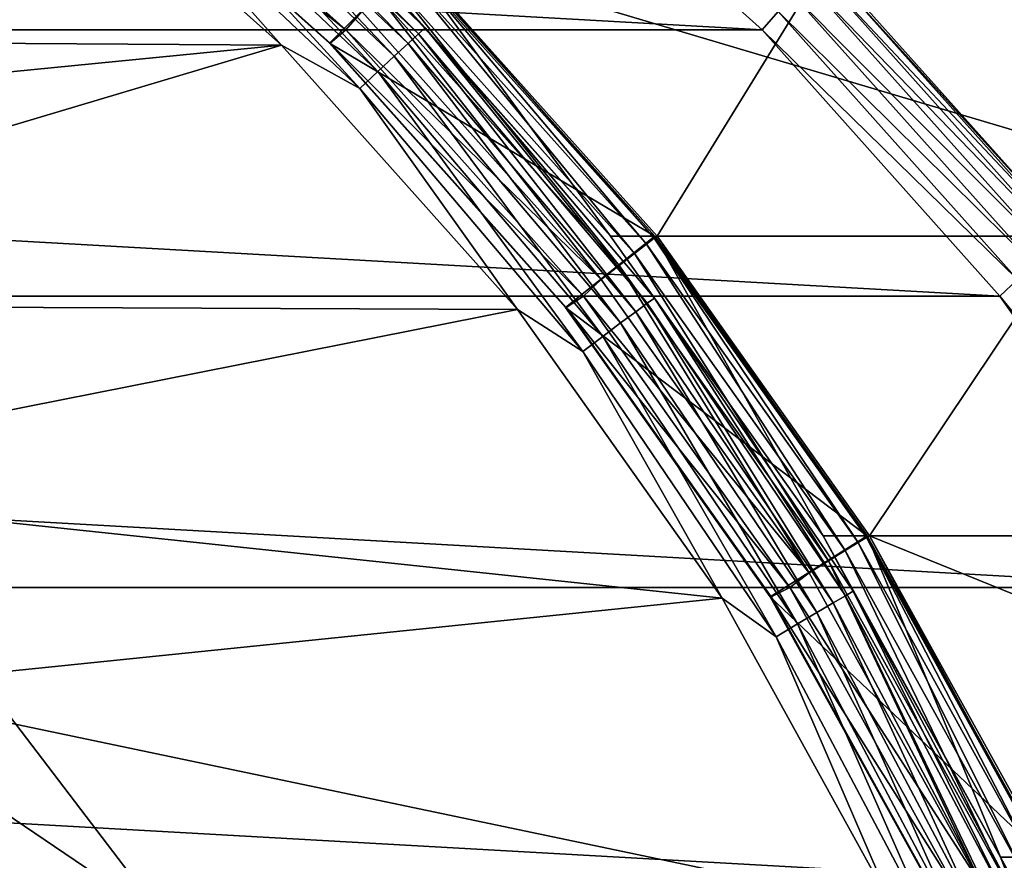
# Model space of a CAD drawing. Header units: metres. Extents: x -22 to 237, y -22 to 22.
# Tile 67 of 80: x 136.33 to 140.54, y 6.06 to 9.65. Entities that reach past the tile are written whole.
import ezdxf

# ---------------------------------------------------------------- set-up
doc = ezdxf.new("R2010")
doc.units = ezdxf.units.M
doc.layers.add('solid_KKK', color=7, linetype='CONTINUOUS')

msp = doc.modelspace()

# ---------------------------------------------------------------- linework, layer by layer
at = {"layer": 'solid_KKK'}
for points in [[(222, -15, 265.399994), (222, 15, 265.399994), (120.987495, 15, 265.399994)], [(120.987495, -15, 265.399994), (222, -15, 265.399994), (120.987495, 15, 265.399994)], [(120.987495, -15, 250.300003), (120.987495, 15, 250.300003), (222, 15, 250.300003)], [(120.987495, -15, 250.300003), (222, 15, 250.300003), (222, -15, 250.300003)], [(136.935623, 10.632493, 415.484131), (138.032089, 9.593707, 415.503265), (136.961441, 10.660714, 415.378784)], [(136.961441, 10.660714, 415.378784), (138.060806, 9.619171, 415.39798), (137.807449, 9.899495, 415.282288)], [(138.032089, 9.593707, 415.503265), (138.060806, 9.619171, 415.39798), (136.961441, 10.660714, 415.378784)], [(120.26149, 9.611737, 301.958801), (121.398697, 10.629139, 301.978638), (139.501663, 9.611767, 302.294647)], [(121.398697, 10.629139, 301.978638), (138.364456, 10.629162, 302.27478), (139.501663, 9.611767, 302.294647)], [(136.524231, 10.563396, 404.258209), (137.721527, 9.611755, 404.279114), (136.58432, 10.629151, 404.259247)], [(137.78978, 9.689571, 404.266754), (136.58432, 10.629151, 404.259247), (137.721527, 9.611755, 404.279114)], [(136.895355, 10.587022, 415.578308), (137.987122, 9.552679, 415.597382), (136.935623, 10.632493, 415.484131)], [(137.987122, 9.552679, 415.597382), (138.032089, 9.593707, 415.503265), (136.935623, 10.632493, 415.484131)], [(139.569733, 9.689857, 302.309448), (139.501663, 9.611767, 302.294647), (138.364456, 10.629162, 302.27478)], [(136.842636, 10.526587, 415.656616), (137.928192, 9.498149, 415.675568), (136.895355, 10.587022, 415.578308)], [(137.928192, 9.498149, 415.675568), (137.987122, 9.552679, 415.597382), (136.895355, 10.587022, 415.578308)], [(131.534897, 9.583913, 415.672852), (137.445755, 9.545416, 415.776031), (136.317062, 10.554325, 415.756348)], [(136.710999, 10.373569, 415.750793), (136.317062, 10.554325, 415.756348), (137.445755, 9.545416, 415.776031)], [(137.650345, 9.553759, 404.477875), (136.524231, 10.563396, 404.258209), (136.520844, 10.563314, 404.45816)], [(137.650345, 9.553759, 404.477875), (136.520844, 10.563314, 404.45816), (137.995987, 9.899446, 404.483917)], [(136.524231, 10.563396, 404.258209), (137.653809, 9.553778, 404.277924), (137.721527, 9.611755, 404.279114)], [(137.650345, 9.553759, 404.477875), (137.653809, 9.553778, 404.277924), (136.524231, 10.563396, 404.258209)], [(136.780151, 10.454225, 415.715088), (137.858231, 9.432856, 415.733917), (136.842636, 10.526587, 415.656616)], [(137.858231, 9.432856, 415.733917), (137.928192, 9.498149, 415.675568), (136.842636, 10.526587, 415.656616)], [(136.710999, 10.373569, 415.750793), (137.780762, 9.360081, 415.76947), (136.780151, 10.454225, 415.715088)], [(137.780762, 9.360081, 415.76947), (137.858231, 9.432856, 415.733917), (136.780151, 10.454225, 415.715088)], [(136.710999, 10.373569, 415.750793), (137.445755, 9.545416, 415.776031), (137.780762, 9.360081, 415.76947)], [(137.650345, 9.553759, 404.477875), (137.995987, 9.899446, 404.483917), (139.041946, 8.728827, 404.502167)], [(137.807449, 9.899495, 415.282288), (138.853439, 8.728857, 415.300537), (137.995987, 9.899446, 404.483917)], [(138.060806, 9.619171, 415.39798), (138.853439, 8.728857, 415.300537), (137.807449, 9.899495, 415.282288)], [(137.994965, 9.889857, 403.987366), (139.039932, 8.720359, 404.005585), (138.006409, 9.899495, 403.884003)], [(138.853439, 8.728857, 415.300537), (139.041946, 8.728827, 404.502167), (137.995987, 9.899446, 404.483917)], [(139.772598, 9.899495, 302.699432), (138.006409, 9.899495, 403.884003), (139.052399, 8.728857, 403.902283)], [(139.039932, 8.720359, 404.005585), (139.052399, 8.728857, 403.902283), (138.006409, 9.899495, 403.884003)], [(140.818588, 8.728857, 302.717682), (139.772598, 9.899495, 302.699432), (139.052399, 8.728857, 403.902283)], [(139.764832, 9.889934, 302.596161), (139.772598, 9.899495, 302.699432), (140.818588, 8.728857, 302.717682)], [(137.918533, 9.816547, 404.165497), (138.955765, 8.655719, 404.183624), (137.964996, 9.861565, 404.083405)], [(137.964996, 9.861565, 404.083405), (139.006973, 8.695412, 404.101593), (137.994965, 9.889857, 403.987366)], [(138.955765, 8.655719, 404.183624), (139.006973, 8.695412, 404.101593), (137.964996, 9.861565, 404.083405)], [(139.006973, 8.695412, 404.101593), (139.039932, 8.720359, 404.005585), (137.994965, 9.889857, 403.987366)], [(139.738297, 9.861712, 302.499054), (140.780304, 8.695542, 302.517242), (139.694809, 9.816757, 302.415314)], [(139.764832, 9.889934, 302.596161), (140.809814, 8.720427, 302.61438), (139.738297, 9.861712, 302.499054)], [(140.809814, 8.720427, 302.61438), (140.780304, 8.695542, 302.517242), (139.738297, 9.861712, 302.499054)], [(139.764832, 9.889934, 302.596161), (140.818588, 8.728857, 302.717682), (140.809814, 8.720427, 302.61438)], [(137.858765, 9.757881, 404.228058), (138.889801, 8.60399, 404.246063), (137.918533, 9.816547, 404.165497)], [(138.889801, 8.60399, 404.246063), (138.955765, 8.655719, 404.183624), (137.918533, 9.816547, 404.165497)], [(139.694809, 9.816757, 302.415314), (140.73204, 8.655903, 302.433441), (139.637299, 9.758138, 302.350647)], [(140.780304, 8.695542, 302.517242), (140.73204, 8.655903, 302.433441), (139.694809, 9.816757, 302.415314)], [(137.78978, 9.689571, 404.266754), (138.813583, 8.543757, 404.284637), (137.858765, 9.757881, 404.228058)], [(138.813583, 8.543757, 404.284637), (138.889801, 8.60399, 404.246063), (137.858765, 9.757881, 404.228058)], [(139.637299, 9.758138, 302.350647), (140.66835, 8.604216, 302.368652), (139.569733, 9.689857, 302.309448)], [(140.73204, 8.655903, 302.433441), (140.66835, 8.604216, 302.368652), (139.637299, 9.758138, 302.350647)], [(137.78978, 9.689571, 404.266754), (137.721527, 9.611755, 404.279114), (138.813583, 8.543757, 404.284637)], [(139.569733, 9.689857, 302.309448), (140.593567, 8.54401, 302.327332), (139.501663, 9.611767, 302.294647)], [(140.66835, 8.604216, 302.368652), (140.593567, 8.54401, 302.327332), (139.569733, 9.689857, 302.309448)], [(119.245277, 8.473162, 301.941071), (120.26149, 9.611737, 301.958801), (140.517868, 8.473194, 302.312378)], [(120.26149, 9.611737, 301.958801), (139.501663, 9.611767, 302.294647), (140.517868, 8.473194, 302.312378)], [(137.653809, 9.553778, 404.277924), (138.737732, 8.473182, 404.296844), (137.721527, 9.611755, 404.279114)], [(138.813583, 8.543757, 404.284637), (137.721527, 9.611755, 404.279114), (138.737732, 8.473182, 404.296844)], [(138.032089, 9.593707, 415.503265), (139.009827, 8.442444, 415.520325), (138.060806, 9.619171, 415.39798)], [(138.060806, 9.619171, 415.39798), (139.041153, 8.464852, 415.4151), (138.853439, 8.728857, 415.300537)], [(139.009827, 8.442444, 415.520325), (139.041153, 8.464852, 415.4151), (138.060806, 9.619171, 415.39798)], [(140.593567, 8.54401, 302.327332), (140.517868, 8.473194, 302.312378), (139.501663, 9.611767, 302.294647)], [(131.534897, 9.583913, 415.672852), (132.663528, 9.075863, 415.692566), (137.445755, 9.545416, 415.776031)], [(137.987122, 9.552679, 415.597382), (138.960693, 8.40634, 415.61438), (138.032089, 9.593707, 415.503265)], [(138.960693, 8.40634, 415.61438), (139.009827, 8.442444, 415.520325), (138.032089, 9.593707, 415.503265)], [(132.663528, 9.075863, 415.692566), (133.72258, 8.435537, 415.71106), (137.445755, 9.545416, 415.776031)], [(133.72258, 8.435537, 415.71106), (138.454376, 8.416451, 415.79364), (137.445755, 9.545416, 415.776031)], [(137.780762, 9.360081, 415.76947), (137.445755, 9.545416, 415.776031), (138.454376, 8.416451, 415.79364)], [(138.659729, 8.424093, 404.495514), (137.653809, 9.553778, 404.277924), (137.650345, 9.553759, 404.477875)], [(138.659729, 8.424093, 404.495514), (137.650345, 9.553759, 404.477875), (139.041946, 8.728827, 404.502167)], [(137.653809, 9.553778, 404.277924), (138.663269, 8.424016, 404.295532), (138.737732, 8.473182, 404.296844)], [(138.659729, 8.424093, 404.495514), (138.663269, 8.424016, 404.295532), (137.653809, 9.553778, 404.277924)], [(137.928192, 9.498149, 415.675568), (138.896194, 8.358353, 415.692474), (137.987122, 9.552679, 415.597382)], [(138.896194, 8.358353, 415.692474), (138.960693, 8.40634, 415.61438), (137.987122, 9.552679, 415.597382)], [(137.858231, 9.432856, 415.733917), (138.81958, 8.300895, 415.750702), (137.928192, 9.498149, 415.675568)], [(138.81958, 8.300895, 415.750702), (138.896194, 8.358353, 415.692474), (137.928192, 9.498149, 415.675568)], [(137.780762, 9.360081, 415.76947), (138.734695, 8.236853, 415.786133), (137.858231, 9.432856, 415.733917)], [(138.734695, 8.236853, 415.786133), (138.81958, 8.300895, 415.750702), (137.858231, 9.432856, 415.733917)], [(137.780762, 9.360081, 415.76947), (138.454376, 8.416451, 415.79364), (138.734695, 8.236853, 415.786133)], [(138.659729, 8.424093, 404.495514), (139.041946, 8.728827, 404.502167), (139.950287, 7.448444, 404.518036)], [(138.853439, 8.728857, 415.300537), (139.761795, 7.448449, 415.316376), (139.041946, 8.728827, 404.502167)], [(139.041153, 8.464852, 415.4151), (139.761795, 7.448449, 415.316376), (138.853439, 8.728857, 415.300537)], [(139.006973, 8.695412, 404.101593), (139.91185, 7.419909, 404.117401), (139.039932, 8.720359, 404.005585)], [(139.039932, 8.720359, 404.005585), (139.947418, 7.441198, 404.021423), (139.052399, 8.728857, 403.902283)], [(139.91185, 7.419909, 404.117401), (139.947418, 7.441198, 404.021423), (139.039932, 8.720359, 404.005585)], [(139.761795, 7.448449, 415.316376), (139.950287, 7.448444, 404.518036), (139.041946, 8.728827, 404.502167)], [(140.818588, 8.728857, 302.717682), (139.052399, 8.728857, 403.902283), (139.960754, 7.448449, 403.918121)], [(139.947418, 7.441198, 404.021423), (139.960754, 7.448449, 403.918121), (139.052399, 8.728857, 403.902283)], [(141.726944, 7.448449, 302.733551), (140.818588, 8.728857, 302.717682), (139.960754, 7.448449, 403.918121)], [(138.955765, 8.655719, 404.183624), (139.856506, 7.386039, 404.199341), (139.006973, 8.695412, 404.101593)], [(139.856506, 7.386039, 404.199341), (139.91185, 7.419909, 404.117401), (139.006973, 8.695412, 404.101593)], [(138.889801, 8.60399, 404.246063), (139.785156, 7.341898, 404.261688), (138.955765, 8.655719, 404.183624)], [(139.785156, 7.341898, 404.261688), (139.856506, 7.386039, 404.199341), (138.955765, 8.655719, 404.183624)], [(138.813583, 8.543757, 404.284637), (139.702682, 7.290501, 404.300171), (138.889801, 8.60399, 404.246063)], [(139.702682, 7.290501, 404.300171), (139.785156, 7.341898, 404.261688), (138.889801, 8.60399, 404.246063)], [(138.813583, 8.543757, 404.284637), (138.737732, 8.473182, 404.296844), (139.702682, 7.290501, 404.300171)], [(140.593567, 8.54401, 302.327332), (141.482697, 7.290716, 302.342834), (140.517868, 8.473194, 302.312378)], [(118.362961, 7.227773, 301.925659), (119.245277, 8.473162, 301.941071), (141.400192, 7.227801, 302.327759)], [(119.245277, 8.473162, 301.941071), (140.517868, 8.473194, 302.312378), (141.400192, 7.227801, 302.327759)], [(138.663269, 8.424016, 404.295532), (139.620056, 7.227791, 404.312225), (138.737732, 8.473182, 404.296844)], [(139.702682, 7.290501, 404.300171), (138.737732, 8.473182, 404.296844), (139.620056, 7.227791, 404.312225)], [(139.009827, 8.442444, 415.520325), (139.857391, 7.192201, 415.535126), (139.041153, 8.464852, 415.4151)], [(139.041153, 8.464852, 415.4151), (139.890961, 7.211291, 415.429932), (139.761795, 7.448449, 415.316376)], [(139.857391, 7.192201, 415.535126), (139.890961, 7.211291, 415.429932), (139.041153, 8.464852, 415.4151)], [(141.482697, 7.290716, 302.342834), (141.400192, 7.227801, 302.327759), (140.517868, 8.473194, 302.312378)], [(133.72258, 8.435537, 415.71106), (134.696686, 7.67225, 415.728058), (138.454376, 8.416451, 415.79364)], [(139.536362, 7.188413, 404.510803), (138.663269, 8.424016, 404.295532), (138.659729, 8.424093, 404.495514)], [(139.536362, 7.188413, 404.510803), (138.659729, 8.424093, 404.495514), (139.950287, 7.448444, 404.518036)], [(138.663269, 8.424016, 404.295532), (139.539917, 7.188318, 404.310852), (139.620056, 7.227791, 404.312225)], [(139.536362, 7.188413, 404.510803), (139.539917, 7.188318, 404.310852), (138.663269, 8.424016, 404.295532)], [(138.960693, 8.40634, 415.61438), (139.804626, 7.161443, 415.629089), (139.009827, 8.442444, 415.520325)], [(139.804626, 7.161443, 415.629089), (139.857391, 7.192201, 415.535126), (139.009827, 8.442444, 415.520325)], [(134.696686, 7.67225, 415.728058), (139.330276, 7.181634, 415.808929), (138.454376, 8.416451, 415.79364)], [(138.734695, 8.236853, 415.786133), (138.454376, 8.416451, 415.79364), (139.330276, 7.181634, 415.808929)], [(138.896194, 8.358353, 415.692474), (139.735306, 7.120563, 415.707123), (138.960693, 8.40634, 415.61438)], [(139.735306, 7.120563, 415.707123), (139.804626, 7.161443, 415.629089), (138.960693, 8.40634, 415.61438)], [(138.81958, 8.300895, 415.750702), (139.652924, 7.071614, 415.765228), (138.896194, 8.358353, 415.692474)], [(139.652924, 7.071614, 415.765228), (139.735306, 7.120563, 415.707123), (138.896194, 8.358353, 415.692474)], [(138.734695, 8.236853, 415.786133), (139.561615, 7.017056, 415.800568), (138.81958, 8.300895, 415.750702)], [(139.561615, 7.017056, 415.800568), (139.652924, 7.071614, 415.765228), (138.81958, 8.300895, 415.750702)], [(138.734695, 8.236853, 415.786133), (139.330276, 7.181634, 415.808929), (139.561615, 7.017056, 415.800568)], [(134.696686, 7.67225, 415.728058), (135.571762, 6.797057, 415.743317), (139.330276, 7.181634, 415.808929)], [(139.536362, 7.188413, 404.510803), (139.950287, 7.448444, 404.518036), (140.709579, 6.074399, 404.531281)], [(139.761795, 7.448449, 415.316376), (140.521103, 6.074372, 415.329651), (139.950287, 7.448444, 404.518036)], [(139.890961, 7.211291, 415.429932), (140.521103, 6.074372, 415.329651), (139.761795, 7.448449, 415.316376)], [(139.856506, 7.386039, 404.199341), (140.609451, 6.023476, 404.212494), (139.91185, 7.419909, 404.117401)], [(139.91185, 7.419909, 404.117401), (140.668259, 6.051098, 404.130585), (139.947418, 7.441198, 404.021423)], [(140.609451, 6.023476, 404.212494), (140.668259, 6.051098, 404.130585), (139.91185, 7.419909, 404.117401)], [(139.947418, 7.441198, 404.021423), (140.705978, 6.068459, 404.034668), (139.960754, 7.448449, 403.918121)], [(140.668259, 6.051098, 404.130585), (140.705978, 6.068459, 404.034668), (139.947418, 7.441198, 404.021423)], [(140.521103, 6.074372, 415.329651), (140.709579, 6.074399, 404.531281), (139.950287, 7.448444, 404.518036)], [(140.684998, 7.154412, 372.726013), (139.960754, 7.448449, 403.918121), (140.720062, 6.074372, 403.931366)], [(140.705978, 6.068459, 404.034668), (140.720062, 6.074372, 403.931366), (139.960754, 7.448449, 403.918121)], [(140.684998, 7.154412, 372.726013), (141.726944, 7.448449, 302.733551), (139.960754, 7.448449, 403.918121)], [(139.785156, 7.341898, 404.261688), (140.5336, 5.987477, 404.27475), (139.856506, 7.386039, 404.199341)], [(140.5336, 5.987477, 404.27475), (140.609451, 6.023476, 404.212494), (139.856506, 7.386039, 404.199341)], [(139.702682, 7.290501, 404.300171), (140.445892, 5.945562, 404.313141), (139.785156, 7.341898, 404.261688)], [(140.445892, 5.945562, 404.313141), (140.5336, 5.987477, 404.27475), (139.785156, 7.341898, 404.261688)], [(139.702682, 7.290501, 404.300171), (139.620056, 7.227791, 404.312225), (140.445892, 5.945562, 404.313141)], [(117.626122, 5.892171, 301.912781), (118.362961, 7.227773, 301.925659), (142.137039, 5.892202, 302.340637)], [(118.362961, 7.227773, 301.925659), (141.400192, 7.227801, 302.327759), (142.137039, 5.892202, 302.340637)], [(139.539917, 7.188318, 404.310852), (140.356903, 5.892192, 404.325104), (139.620056, 7.227791, 404.312225)], [(140.445892, 5.945562, 404.313141), (139.620056, 7.227791, 404.312225), (140.356903, 5.892192, 404.325104)], [(139.857391, 7.192201, 415.535126), (140.564819, 5.857636, 415.547485), (139.890961, 7.211291, 415.429932)], [(139.890961, 7.211291, 415.429932), (140.600266, 5.873184, 415.442291), (140.521103, 6.074372, 415.329651)], [(140.564819, 5.857636, 415.547485), (140.600266, 5.873184, 415.442291), (139.890961, 7.211291, 415.429932)], [(135.571762, 6.797057, 415.743317), (140.062424, 5.856491, 415.821716), (139.330276, 7.181634, 415.808929)], [(139.561615, 7.017056, 415.800568), (139.330276, 7.181634, 415.808929), (140.062424, 5.856491, 415.821716)], [(140.269257, 5.862122, 404.52359), (139.539917, 7.188318, 404.310852), (139.536362, 7.188413, 404.510803)], [(140.269257, 5.862122, 404.52359), (139.536362, 7.188413, 404.510803), (140.709579, 6.074399, 404.531281)], [(139.539917, 7.188318, 404.310852), (140.272705, 5.862225, 404.323639), (140.356903, 5.892192, 404.325104)], [(140.269257, 5.862122, 404.52359), (140.272705, 5.862225, 404.323639), (139.539917, 7.188318, 404.310852)], [(139.735306, 7.120563, 415.707123), (140.435699, 5.799291, 415.71933), (139.804626, 7.161443, 415.629089)], [(139.804626, 7.161443, 415.629089), (140.509033, 5.832585, 415.641388), (139.857391, 7.192201, 415.535126)], [(140.435699, 5.799291, 415.71933), (140.509033, 5.832585, 415.641388), (139.804626, 7.161443, 415.629089)], [(140.509033, 5.832585, 415.641388), (140.564819, 5.857636, 415.547485), (139.857391, 7.192201, 415.535126)], [(139.652924, 7.071614, 415.765228), (140.348495, 5.759425, 415.777374), (139.735306, 7.120563, 415.707123)], [(140.348495, 5.759425, 415.777374), (140.435699, 5.799291, 415.71933), (139.735306, 7.120563, 415.707123)], [(139.561615, 7.017056, 415.800568), (140.251831, 5.71499, 415.812592), (139.652924, 7.071614, 415.765228)], [(140.251831, 5.71499, 415.812592), (140.348495, 5.759425, 415.777374), (139.652924, 7.071614, 415.765228)], [(139.561615, 7.017056, 415.800568), (140.062424, 5.856491, 415.821716), (140.251831, 5.71499, 415.812592)], [(136.190186, 6.799127, 417.284851), (134.321747, 5.819602, 567.275085), (136.956238, 5.794905, 417.298218)], [(135.571762, 6.797057, 415.743317), (135.646927, 6.680289, 417.27536), (136.335052, 5.822656, 415.756653)], [(135.571762, 6.797057, 415.743317), (136.335052, 5.822656, 415.756653), (140.062424, 5.856491, 415.821716)], [(135.646927, 6.680289, 417.27536), (136.190186, 6.799127, 417.284851), (136.956238, 5.794905, 417.298218)], [(136.380981, 5.71597, 417.288177), (135.646927, 6.680289, 417.27536), (136.956238, 5.794905, 417.298218)], [(136.335052, 5.822656, 415.756653), (135.646927, 6.680289, 417.27536), (136.380981, 5.71597, 417.288177)], [(140.269257, 5.862122, 404.52359), (140.709579, 6.074399, 404.531281), (141.310287, 4.623963, 404.541779)], [(140.521103, 6.074372, 415.329651), (141.310287, 4.623963, 404.541779), (140.709579, 6.074399, 404.531281)], [(140.521103, 6.074372, 415.329651), (141.121826, 4.623907, 415.340118), (141.310287, 4.623963, 404.541779)], [(140.600266, 5.873184, 415.442291), (141.121826, 4.623907, 415.340118), (140.521103, 6.074372, 415.329651)]]:
    msp.add_3dface(points, dxfattribs=at)

doc.saveas('drawing.dxf')
